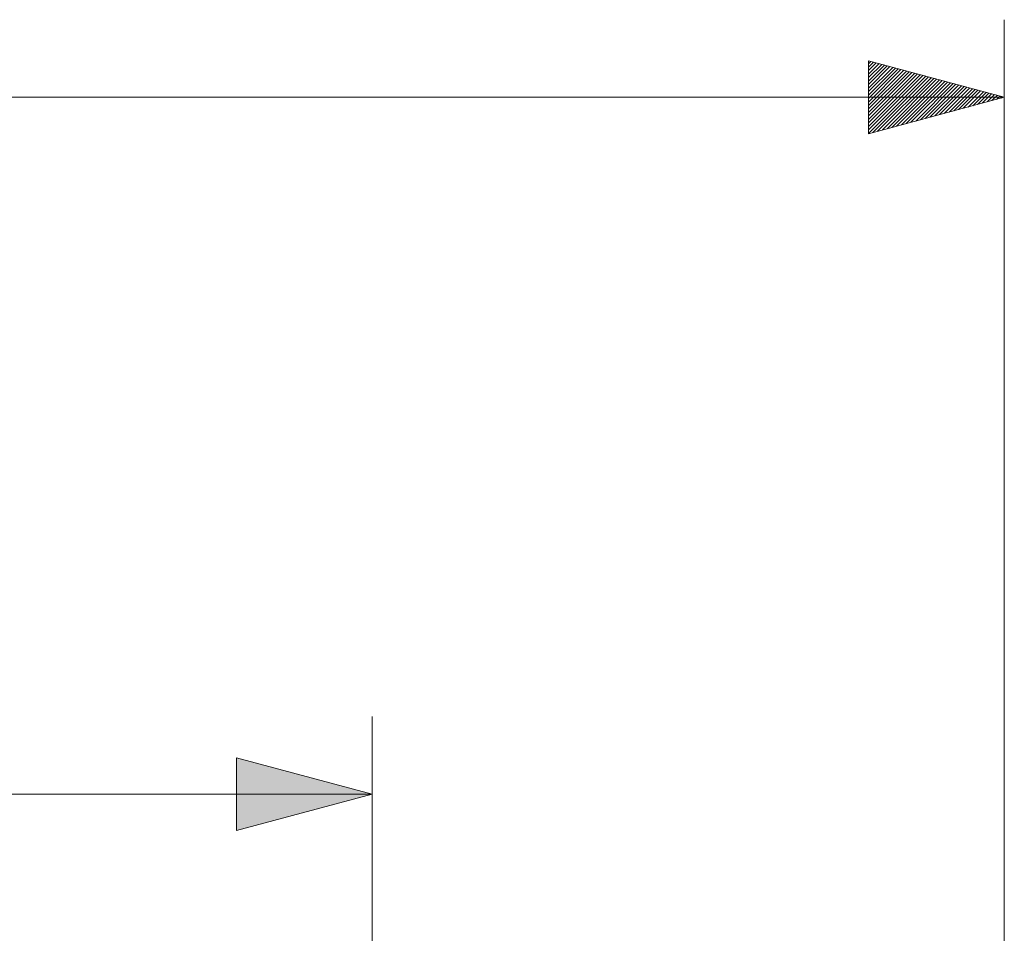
# Model space of a CAD drawing. Header units: inches. Extents: x -30 to 641, y 180 to 601.
# Tile 208 of 234: x 523 to 548, y 567 to 591. Entities that reach past the tile are written whole.
import ezdxf

# ---------------------------------------------------------------- set-up
doc = ezdxf.new("R2010")
doc.units = ezdxf.units.IN
doc.header["$MEASUREMENT"] = 0
doc.layers.add('1', color=7, linetype='Continuous')
doc.layers.add('Top', color=7, linetype='Continuous')

# ---------------------------------------------------------------- blocks, each defined once
blk = doc.blocks.new('block 5115')
at = {"layer": '1', "color": 35, "lineweight": 13, "true_color": 0x99724c}
blk.add_lwpolyline([(-11.779, 588.746), (548.22, 588.746)], dxfattribs=at)
blk = doc.blocks.new('block 5116')
at = {"layer": '1', "color": 35, "lineweight": 13, "true_color": 0x99724c}
blk.add_lwpolyline([(548.22, 560.224), (548.22, 590.746)], dxfattribs=at)
blk = doc.blocks.new('block 9284')
at = {"layer": '1', "color": 35, "lineweight": 13, "true_color": 0x99724c}
blk.add_lwpolyline([(531.929, 559.774), (531.929, 572.785)], dxfattribs=at)
blk = doc.blocks.new('block 9285')
at = {"layer": '1', "color": 35, "lineweight": 13, "true_color": 0x99724c}
blk.add_lwpolyline([(395.865, 570.785), (531.929, 570.785)], dxfattribs=at)
blk = doc.blocks.new('block 9288')
at = {"layer": '1', "lineweight": 0}
blk.add_lwpolyline([(528.429, 569.847), (528.429, 571.723), (531.929, 570.785), (528.429, 569.847)], dxfattribs=at)
blk = doc.blocks.new('block 9289')
at = {"layer": '1', "true_color": 0x99724c}
h = blk.add_hatch(color=35, dxfattribs=at)
h.dxf.hatch_style = 2
h.paths.add_polyline_path([(528.429, 569.847), (528.429, 571.723), (531.929, 570.785)])
at = {"layer": '1', "lineweight": 0}
blk.add_lwpolyline([(528.429, 569.847), (528.429, 571.723), (531.929, 570.785), (528.429, 569.847), (528.429, 569.847)], dxfattribs=at)
blk = doc.blocks.new('block 9319')
at = {"layer": 'Top', "lineweight": 0}
blk.add_lwpolyline([(548.22, 588.746), (544.72, 587.808), (544.72, 589.683), (548.22, 588.746)], dxfattribs=at)
blk = doc.blocks.new('block 9320')
at = {"layer": 'Top', "lineweight": 0}
blk.add_lwpolyline([(544.72, 589.611), (544.776, 589.668)], dxfattribs=at)
blk = doc.blocks.new('block 9321')
at = {"layer": 'Top', "lineweight": 0}
blk.add_lwpolyline([(544.72, 589.522), (544.847, 589.649)], dxfattribs=at)
blk = doc.blocks.new('block 9322')
at = {"layer": 'Top', "lineweight": 0}
blk.add_lwpolyline([(544.72, 589.432), (544.918, 589.63)], dxfattribs=at)
blk = doc.blocks.new('block 9323')
at = {"layer": 'Top', "lineweight": 0}
blk.add_lwpolyline([(544.72, 589.342), (544.989, 589.611)], dxfattribs=at)
blk = doc.blocks.new('block 9324')
at = {"layer": 'Top', "lineweight": 0}
blk.add_lwpolyline([(544.72, 589.252), (545.06, 589.592)], dxfattribs=at)
blk = doc.blocks.new('block 9325')
at = {"layer": 'Top', "lineweight": 0}
blk.add_lwpolyline([(544.72, 589.162), (545.13, 589.573)], dxfattribs=at)
blk = doc.blocks.new('block 9326')
at = {"layer": 'Top', "lineweight": 0}
blk.add_lwpolyline([(544.72, 589.073), (545.201, 589.554)], dxfattribs=at)
blk = doc.blocks.new('block 9327')
at = {"layer": 'Top', "lineweight": 0}
blk.add_lwpolyline([(544.72, 588.983), (545.272, 589.535)], dxfattribs=at)
blk = doc.blocks.new('block 9328')
at = {"layer": 'Top', "lineweight": 0}
blk.add_lwpolyline([(544.72, 588.893), (545.343, 589.516)], dxfattribs=at)
blk = doc.blocks.new('block 9329')
at = {"layer": 'Top', "lineweight": 0}
blk.add_lwpolyline([(544.72, 588.803), (545.414, 589.497)], dxfattribs=at)
blk = doc.blocks.new('block 9330')
at = {"layer": 'Top', "lineweight": 0}
blk.add_lwpolyline([(544.72, 588.713), (545.485, 589.478)], dxfattribs=at)
blk = doc.blocks.new('block 9331')
at = {"layer": 'Top', "lineweight": 0}
blk.add_lwpolyline([(544.72, 588.624), (545.555, 589.459)], dxfattribs=at)
blk = doc.blocks.new('block 9332')
at = {"layer": 'Top', "lineweight": 0}
blk.add_lwpolyline([(544.72, 588.534), (545.626, 589.441)], dxfattribs=at)
blk = doc.blocks.new('block 9333')
at = {"layer": 'Top', "lineweight": 0}
blk.add_lwpolyline([(544.72, 588.444), (545.697, 589.422)], dxfattribs=at)
blk = doc.blocks.new('block 9334')
at = {"layer": 'Top', "lineweight": 0}
blk.add_lwpolyline([(544.72, 588.354), (545.768, 589.403)], dxfattribs=at)
blk = doc.blocks.new('block 9335')
at = {"layer": 'Top', "lineweight": 0}
blk.add_lwpolyline([(544.72, 588.264), (545.839, 589.384)], dxfattribs=at)
blk = doc.blocks.new('block 9336')
at = {"layer": 'Top', "lineweight": 0}
blk.add_lwpolyline([(544.72, 588.175), (545.91, 589.365)], dxfattribs=at)
blk = doc.blocks.new('block 9337')
at = {"layer": 'Top', "lineweight": 0}
blk.add_lwpolyline([(544.72, 588.085), (545.98, 589.346)], dxfattribs=at)
blk = doc.blocks.new('block 9338')
at = {"layer": 'Top', "lineweight": 0}
blk.add_lwpolyline([(544.72, 587.995), (546.051, 589.327)], dxfattribs=at)
blk = doc.blocks.new('block 9339')
at = {"layer": 'Top', "lineweight": 0}
blk.add_lwpolyline([(544.72, 587.905), (546.122, 589.308)], dxfattribs=at)
blk = doc.blocks.new('block 9340')
at = {"layer": 'Top', "lineweight": 0}
blk.add_lwpolyline([(544.72, 587.815), (546.193, 589.289)], dxfattribs=at)
blk = doc.blocks.new('block 9341')
at = {"layer": 'Top', "lineweight": 0}
blk.add_lwpolyline([(544.832, 587.838), (546.264, 589.27)], dxfattribs=at)
blk = doc.blocks.new('block 9342')
at = {"layer": 'Top', "lineweight": 0}
blk.add_lwpolyline([(544.954, 587.871), (546.334, 589.251)], dxfattribs=at)
blk = doc.blocks.new('block 9343')
at = {"layer": 'Top', "lineweight": 0}
blk.add_lwpolyline([(545.077, 587.904), (546.405, 589.232)], dxfattribs=at)
blk = doc.blocks.new('block 9344')
at = {"layer": 'Top', "lineweight": 0}
blk.add_lwpolyline([(545.2, 587.936), (546.476, 589.213)], dxfattribs=at)
blk = doc.blocks.new('block 9345')
at = {"layer": 'Top', "lineweight": 0}
blk.add_lwpolyline([(545.322, 587.969), (546.547, 589.194)], dxfattribs=at)
blk = doc.blocks.new('block 9346')
at = {"layer": 'Top', "lineweight": 0}
blk.add_lwpolyline([(545.445, 588.002), (546.618, 589.175)], dxfattribs=at)
blk = doc.blocks.new('block 9347')
at = {"layer": 'Top', "lineweight": 0}
blk.add_lwpolyline([(545.568, 588.035), (546.689, 589.156)], dxfattribs=at)
blk = doc.blocks.new('block 9348')
at = {"layer": 'Top', "lineweight": 0}
blk.add_lwpolyline([(545.691, 588.068), (546.759, 589.137)], dxfattribs=at)
blk = doc.blocks.new('block 9349')
at = {"layer": 'Top', "lineweight": 0}
blk.add_lwpolyline([(545.813, 588.101), (546.83, 589.118)], dxfattribs=at)
blk = doc.blocks.new('block 9350')
at = {"layer": 'Top', "lineweight": 0}
blk.add_lwpolyline([(545.936, 588.134), (546.901, 589.099)], dxfattribs=at)
blk = doc.blocks.new('block 9351')
at = {"layer": 'Top', "lineweight": 0}
blk.add_lwpolyline([(546.059, 588.167), (546.972, 589.08)], dxfattribs=at)
blk = doc.blocks.new('block 9352')
at = {"layer": 'Top', "lineweight": 0}
blk.add_lwpolyline([(546.181, 588.199), (547.043, 589.061)], dxfattribs=at)
blk = doc.blocks.new('block 9353')
at = {"layer": 'Top', "lineweight": 0}
blk.add_lwpolyline([(546.304, 588.232), (547.114, 589.042)], dxfattribs=at)
blk = doc.blocks.new('block 9354')
at = {"layer": 'Top', "lineweight": 0}
blk.add_lwpolyline([(546.427, 588.265), (547.184, 589.023)], dxfattribs=at)
blk = doc.blocks.new('block 9355')
at = {"layer": 'Top', "lineweight": 0}
blk.add_lwpolyline([(546.549, 588.298), (547.255, 589.004)], dxfattribs=at)
blk = doc.blocks.new('block 9356')
at = {"layer": 'Top', "lineweight": 0}
blk.add_lwpolyline([(546.672, 588.331), (547.326, 588.985)], dxfattribs=at)
blk = doc.blocks.new('block 9357')
at = {"layer": 'Top', "lineweight": 0}
blk.add_lwpolyline([(546.795, 588.364), (547.397, 588.966)], dxfattribs=at)
blk = doc.blocks.new('block 9358')
at = {"layer": 'Top', "lineweight": 0}
blk.add_lwpolyline([(546.917, 588.397), (547.468, 588.947)], dxfattribs=at)
blk = doc.blocks.new('block 9359')
at = {"layer": 'Top', "lineweight": 0}
blk.add_lwpolyline([(547.04, 588.43), (547.538, 588.928)], dxfattribs=at)
blk = doc.blocks.new('block 9360')
at = {"layer": 'Top', "lineweight": 0}
blk.add_lwpolyline([(547.163, 588.462), (547.609, 588.909)], dxfattribs=at)
blk = doc.blocks.new('block 9361')
at = {"layer": 'Top', "lineweight": 0}
blk.add_lwpolyline([(547.285, 588.495), (547.68, 588.89)], dxfattribs=at)
blk = doc.blocks.new('block 9362')
at = {"layer": 'Top', "lineweight": 0}
blk.add_lwpolyline([(547.408, 588.528), (547.751, 588.871)], dxfattribs=at)
blk = doc.blocks.new('block 9363')
at = {"layer": 'Top', "lineweight": 0}
blk.add_lwpolyline([(547.531, 588.561), (547.822, 588.852)], dxfattribs=at)
blk = doc.blocks.new('block 9364')
at = {"layer": 'Top', "lineweight": 0}
blk.add_lwpolyline([(547.653, 588.594), (547.893, 588.833)], dxfattribs=at)
blk = doc.blocks.new('block 9365')
at = {"layer": 'Top', "lineweight": 0}
blk.add_lwpolyline([(547.776, 588.627), (547.963, 588.814)], dxfattribs=at)
blk = doc.blocks.new('block 9366')
at = {"layer": 'Top', "lineweight": 0}
blk.add_lwpolyline([(547.899, 588.66), (548.034, 588.795)], dxfattribs=at)
blk = doc.blocks.new('block 9367')
at = {"layer": 'Top', "lineweight": 0}
blk.add_lwpolyline([(548.021, 588.693), (548.105, 588.776)], dxfattribs=at)
blk = doc.blocks.new('block 9368')
at = {"layer": 'Top', "lineweight": 0}
blk.add_lwpolyline([(548.144, 588.725), (548.176, 588.757)], dxfattribs=at)

msp = doc.modelspace()

# ---------------------------------------------------------------- block references
at = {"layer": '1'}
for name in ['block 5116', 'block 5115', 'block 9284', 'block 9288', 'block 9289', 'block 9285']:
    msp.add_blockref(name, (0, 0), dxfattribs=at)
at = {"layer": 'Top'}
for name in ['block 9319', 'block 9320', 'block 9321', 'block 9322', 'block 9323', 'block 9324', 'block 9325', 'block 9326', 'block 9327', 'block 9328', 'block 9329', 'block 9330', 'block 9331', 'block 9332', 'block 9333', 'block 9334', 'block 9335', 'block 9336', 'block 9337', 'block 9338', 'block 9339', 'block 9340', 'block 9341', 'block 9342', 'block 9343', 'block 9344', 'block 9345', 'block 9346', 'block 9347', 'block 9348', 'block 9349', 'block 9350', 'block 9351', 'block 9352', 'block 9353', 'block 9354', 'block 9355', 'block 9356', 'block 9357', 'block 9358', 'block 9359', 'block 9360', 'block 9361', 'block 9362', 'block 9363', 'block 9364', 'block 9365', 'block 9366', 'block 9367', 'block 9368']:
    msp.add_blockref(name, (0, 0), dxfattribs=at)

doc.saveas('drawing.dxf')
